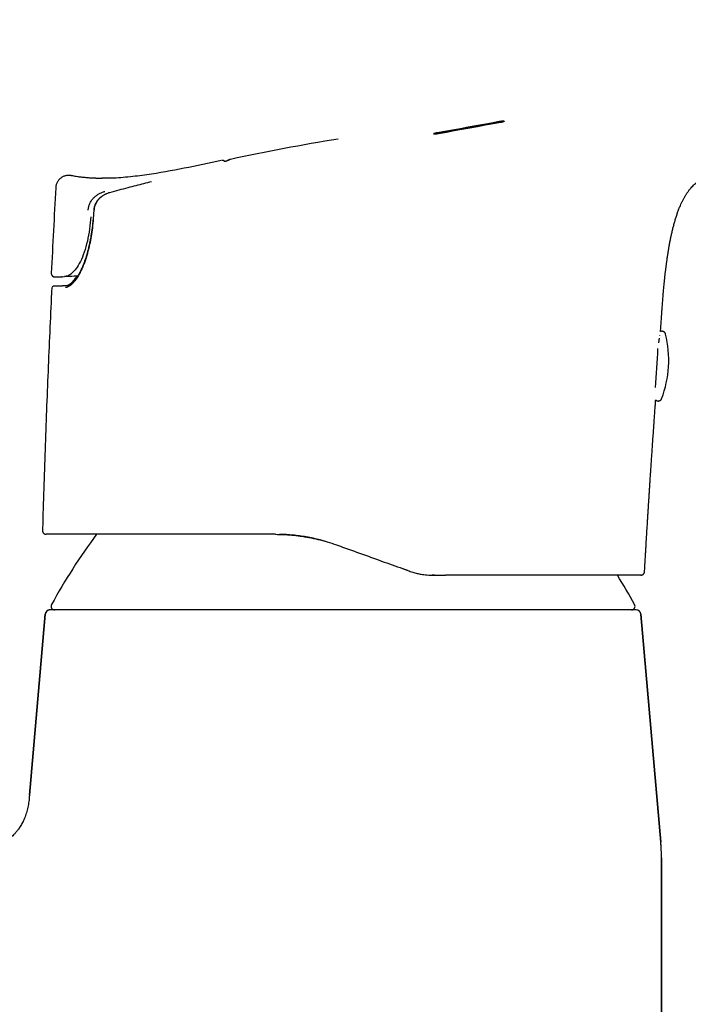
# Model space of a CAD drawing. Header units: millimetres. Extents: x 8 to 776, y 12 to 810.
# Tile 23 of 25: x 559 to 615, y 554 to 636. Entities that reach past the tile are written whole.
import ezdxf

# ---------------------------------------------------------------- set-up
doc = ezdxf.new("R2010")
doc.units = ezdxf.units.MM

msp = doc.modelspace()

# ---------------------------------------------------------------- linework, layer by layer
at = {"color": 7, "linetype": 'Continuous', "lineweight": 30}
for p, q in [((594.024, 626.137), (599.209, 627.077)), ((576.128, 623.87), (576.107, 623.869)), ((563.601, 622.592), (563.587, 622.598)), ((565.459, 619.761), (565.398, 619.01)), ((561.961, 613.237), (561.967, 613.237)), ((613.044, 609.402), (613.044, 609.402)), ((612.573, 609.28), (612.578, 609.308)), ((561.448, 592.727), (561.49, 592.723)), ((591.508, 589.744), (591.049, 589.909)), ((591.6, 589.711), (591.508, 589.744)), ((593.809, 589.322), (593.619, 589.323)), ((593.809, 589.322), (593.816, 589.324)), ((611.005, 589.324), (610.993, 589.323)), ((610.994, 589.323), (611, 589.323)), ((610.996, 589.323), (610.997, 589.323)), ((611.281, 589.607), (611.289, 589.606)), ((610.588, 586.425), (561.821, 586.425)), ((561.422, 586.06), (560.104, 570.989)), ((560.104, 570.989), (561.422, 586.06)), ((612.647, 567.077), (610.986, 586.06)), ((610.986, 586.06), (612.647, 567.077)), ((612.704, 514.625), (612.704, 565.77)), ((612.704, 565.77), (612.704, 514.625))]:
    msp.add_line(p, q, dxfattribs=at)
at = {"color": 7, "linetype": 'Continuous', "lineweight": 30, "flags": 128}
for points in [[(599.208, 627.097), (598.56, 626.98), (597.912, 626.863), (597.264, 626.745), (596.616, 626.628), (595.967, 626.51), (595.319, 626.392), (594.671, 626.275), (594.023, 626.157)], [(594.15, 626.112), (594.798, 626.231), (595.446, 626.349), (596.094, 626.467), (596.742, 626.585), (597.39, 626.703), (598.038, 626.82), (598.687, 626.938), (599.335, 627.056)], [(564.116, 614.226), (564.021, 614.223), (563.823, 614.216), (563.625, 614.209), (563.427, 614.203), (563.23, 614.196), (563.032, 614.19)]]:
    msp.add_lwpolyline(points, dxfattribs=at)
at = {"color": 7, "linetype": 'Continuous', "lineweight": 30}
for centre, radius, start, end in [((618.454, 428.332), 200, 99.39517, 102.01192), ((562.216, 614.464), 0.3, 177.12484, 271.89958), ((554.38, 872.286), 258.242, 271.74121, 271.92005), ((562.109, 613.23), 0.15, 94.42462, 177.24391), ((604.308, 607.237), 9, 339.06331, 13.9191), ((429.567, 617.97), 183.101, 355.92123, 356.94226), ((605.84, 562.93), 50, 143.42554, 151.39505), ((566.568, 562.93), 50, 28.60495, 31.86151), ((561.821, 586.025), 0.4, 90, 175), ((562.207, 586.725), 0.3, 151.39505, 270), ((610.202, 586.725), 0.3, 270, 28.60495), ((610.588, 586.025), 0.4, 5, 90), ((597.704, 565.77), 15, 0, 5)]:
    msp.add_arc(centre, radius, start, end, dxfattribs=at)
for points, knots in [([(612.915, 613.463), (612.915, 613.463), (612.917, 613.48), (612.92, 613.516), (612.926, 613.576), (612.933, 613.643), (612.941, 613.727), (612.951, 613.827), (612.964, 613.944), (612.982, 614.111), (613.006, 614.328), (613.038, 614.599), (613.073, 614.884), (613.103, 615.115), (613.126, 615.288), (613.14, 615.397), (613.155, 615.502), (613.168, 615.596), (613.178, 615.668), (613.186, 615.72), (613.191, 615.757), (613.196, 615.786), (613.2, 615.814), (613.204, 615.846), (613.213, 615.901), (613.224, 615.978), (613.239, 616.073), (613.254, 616.17), (613.269, 616.269), (613.285, 616.368), (613.302, 616.469), (613.319, 616.57), (613.349, 616.747), (613.395, 617.003), (613.457, 617.33), (613.525, 617.654), (613.597, 617.972), (613.675, 618.292), (613.759, 618.61), (613.849, 618.921), (613.944, 619.226), (614.045, 619.526), (614.155, 619.822), (614.264, 620.089), (614.37, 620.326), (614.471, 620.535), (614.58, 620.739), (614.696, 620.938), (614.82, 621.131), (614.95, 621.315), (615.087, 621.49), (615.229, 621.653), (615.374, 621.804), (615.524, 621.945), (615.675, 622.074), (615.829, 622.194), (615.983, 622.303), (616.138, 622.404), (616.293, 622.496), (616.447, 622.581), (616.602, 622.659), (616.76, 622.734), (616.922, 622.804), (617.088, 622.871), (617.228, 622.924), (617.341, 622.965), (617.427, 622.995), (617.513, 623.024), (617.601, 623.052), (617.688, 623.08), (617.774, 623.106), (617.851, 623.129), (617.917, 623.148), (617.97, 623.163), (618.013, 623.176), (618.046, 623.185), (618.072, 623.192), (618.095, 623.199), (618.123, 623.206), (618.157, 623.215), (618.202, 623.227), (618.256, 623.242), (618.317, 623.258), (618.381, 623.274), (618.447, 623.291), (618.507, 623.306), (618.56, 623.319), (618.604, 623.33), (618.646, 623.34), (618.683, 623.348), (618.714, 623.356), (618.75, 623.364), (618.792, 623.374), (618.845, 623.387), (618.891, 623.397), (618.93, 623.406), (618.961, 623.414), (618.994, 623.421), (619.026, 623.428), (619.055, 623.435), (619.079, 623.44), (619.1, 623.445), (619.126, 623.451), (619.162, 623.459), (619.216, 623.471), (619.284, 623.486), (619.368, 623.504), (619.466, 623.525), (619.577, 623.549), (619.703, 623.576), (619.831, 623.603), (619.956, 623.63), (620.073, 623.655), (620.185, 623.678), (620.291, 623.7), (620.389, 623.721), (620.485, 623.741), (620.577, 623.76), (620.664, 623.778), (620.743, 623.794), (620.813, 623.809), (620.875, 623.822), (620.929, 623.833), (620.974, 623.843), (621.015, 623.851), (621.064, 623.861), (621.125, 623.874), (621.2, 623.89), (621.284, 623.907), (621.377, 623.926), (621.476, 623.947), (621.581, 623.969), (621.692, 623.992), (621.798, 624.015), (621.9, 624.036), (621.997, 624.057), (622.095, 624.077), (622.189, 624.097), (622.275, 624.116), (622.353, 624.132), (622.432, 624.149), (622.509, 624.165), (622.586, 624.181), (622.656, 624.196), (622.725, 624.211), (622.797, 624.226), (622.872, 624.242), (622.952, 624.259), (623.04, 624.278), (623.14, 624.3), (623.251, 624.323), (623.374, 624.35), (623.51, 624.379), (623.658, 624.411), (623.819, 624.446), (623.99, 624.482), (624.163, 624.52), (624.333, 624.556), (624.496, 624.591), (624.65, 624.625), (624.793, 624.655), (624.925, 624.684), (625.044, 624.71), (625.157, 624.734), (625.268, 624.758), (625.38, 624.782), (625.495, 624.806), (625.611, 624.832), (625.73, 624.857), (625.839, 624.88), (625.935, 624.901), (626.017, 624.919), (626.093, 624.935), (626.161, 624.95), (626.222, 624.963), (626.282, 624.975), (626.345, 624.989), (626.418, 625.005), (626.5, 625.022), (626.607, 625.045), (626.734, 625.072), (626.878, 625.103), (627.018, 625.133), (627.151, 625.161), (627.275, 625.187), (627.39, 625.212), (627.502, 625.236), (627.614, 625.26), (627.727, 625.284), (627.839, 625.307), (627.952, 625.331), (628.082, 625.359), (628.234, 625.391), (628.409, 625.428), (628.596, 625.468), (628.796, 625.51), (629.003, 625.554), (629.213, 625.598), (629.479, 625.654), (629.799, 625.722), (630.172, 625.801), (630.51, 625.872), (630.81, 625.935), (631.071, 625.991), (631.322, 626.044), (631.563, 626.095), (631.798, 626.144), (632.029, 626.193), (632.226, 626.235), (632.392, 626.27), (632.532, 626.3), (632.677, 626.331), (632.829, 626.363), (632.982, 626.396), (633.133, 626.428), (633.279, 626.459), (633.418, 626.488), (633.549, 626.516), (633.672, 626.543), (633.792, 626.568), (633.926, 626.597), (634.079, 626.629), (634.25, 626.666), (634.429, 626.704), (634.609, 626.742), (634.788, 626.78), (634.962, 626.817), (635.131, 626.854), (635.296, 626.889), (635.46, 626.924), (635.63, 626.96), (635.807, 626.998), (636.013, 627.042), (636.251, 627.093), (636.522, 627.151), (636.796, 627.21), (637.07, 627.268), (637.335, 627.325), (637.594, 627.38), (637.845, 627.434), (638.087, 627.485), (638.336, 627.538), (638.589, 627.592), (638.846, 627.647), (639.093, 627.7), (639.335, 627.752), (639.606, 627.809), (639.909, 627.874), (640.246, 627.946), (640.623, 628.026), (641.038, 628.114), (641.491, 628.21), (641.948, 628.307), (642.405, 628.404), (642.862, 628.501), (643.319, 628.598), (643.763, 628.692), (644.196, 628.784), (644.622, 628.875), (645.057, 628.967), (645.501, 629.061), (645.955, 629.158), (646.349, 629.242), (646.681, 629.312), (646.947, 629.369), (647.217, 629.426), (647.487, 629.483), (647.751, 629.54), (648, 629.593), (648.234, 629.643), (648.453, 629.689), (648.66, 629.733), (648.858, 629.775), (649.045, 629.815), (649.222, 629.853), (649.388, 629.888), (649.544, 629.922), (649.689, 629.953), (649.824, 629.981), (649.947, 630.008), (650.065, 630.033), (650.183, 630.058), (650.331, 630.089), (650.513, 630.128), (650.732, 630.175), (650.965, 630.225), (651.213, 630.277), (651.476, 630.334), (651.748, 630.391), (652.028, 630.451), (652.316, 630.513), (652.617, 630.577), (652.931, 630.644), (653.258, 630.713), (653.598, 630.786), (653.952, 630.861), (654.318, 630.939), (654.697, 631.02), (655.06, 631.097), (655.404, 631.17), (655.725, 631.238), (656.047, 631.307), (656.366, 631.375), (656.815, 631.47), (657.389, 631.592), (658.085, 631.74), (658.767, 631.885), (659.435, 632.027), (660.086, 632.165), (660.72, 632.3), (661.336, 632.431), (661.939, 632.56), (662.475, 632.674), (662.948, 632.775), (663.36, 632.862), (663.764, 632.948), (664.16, 633.033), (664.546, 633.115), (664.921, 633.195), (665.281, 633.271), (665.634, 633.346), (665.978, 633.42), (666.313, 633.491), (666.633, 633.559), (666.939, 633.624), (667.229, 633.686), (667.456, 633.734), (667.623, 633.77), (667.735, 633.794), (667.85, 633.818), (667.973, 633.844), (668.108, 633.873), (668.255, 633.904), (668.414, 633.938), (668.587, 633.975), (668.773, 634.014), (668.974, 634.057), (669.19, 634.103), (669.42, 634.152), (669.662, 634.204), (669.919, 634.258), (670.188, 634.315), (670.471, 634.376), (670.767, 634.439), (671.077, 634.504), (671.399, 634.573), (671.736, 634.645), (672.083, 634.719), (672.441, 634.795), (672.81, 634.874), (673.192, 634.955), (673.59, 635.04), (674.004, 635.128), (674.433, 635.219), (674.876, 635.314), (675.333, 635.411), (675.763, 635.502), (676.041, 635.561), (676.163, 635.587)], [0, 0, 0, 0, 0.000003, 0.000713, 0.001543, 0.002491, 0.003539, 0.005048, 0.006706, 0.008433, 0.012022, 0.015797, 0.019773, 0.023954, 0.025473, 0.027017, 0.028541, 0.029861, 0.030961, 0.031561, 0.032067, 0.032479, 0.032811, 0.03324, 0.033822, 0.03511, 0.036461, 0.037826, 0.039205, 0.040598, 0.042006, 0.043428, 0.044865, 0.049477, 0.054232, 0.058669, 0.063203, 0.067788, 0.072332, 0.076837, 0.081233, 0.085612, 0.089983, 0.094352, 0.097573, 0.100789, 0.103996, 0.107192, 0.110371, 0.113518, 0.116587, 0.119575, 0.122484, 0.125316, 0.128075, 0.130763, 0.133385, 0.135941, 0.138434, 0.140866, 0.14326, 0.145673, 0.148116, 0.150594, 0.153113, 0.15439, 0.155678, 0.156979, 0.158293, 0.159621, 0.160962, 0.162212, 0.163164, 0.163983, 0.164672, 0.165232, 0.165591, 0.165992, 0.166534, 0.167216, 0.168039, 0.169253, 0.170558, 0.171934, 0.173381, 0.174898, 0.17593, 0.176976, 0.177923, 0.17875, 0.179456, 0.180042, 0.181081, 0.182185, 0.183379, 0.183994, 0.184644, 0.185329, 0.18603, 0.186627, 0.187126, 0.187483, 0.187828, 0.18845, 0.189209, 0.19023, 0.191437, 0.192833, 0.194421, 0.196202, 0.198177, 0.199864, 0.201546, 0.20313, 0.204619, 0.206012, 0.207311, 0.208672, 0.209914, 0.211037, 0.212045, 0.212951, 0.213745, 0.214436, 0.215068, 0.21578, 0.216853, 0.218083, 0.21943, 0.220979, 0.222634, 0.224367, 0.22617, 0.228062, 0.229537, 0.231126, 0.232776, 0.234298, 0.235675, 0.23691, 0.238004, 0.239347, 0.240527, 0.241557, 0.242587, 0.243673, 0.244798, 0.245962, 0.247232, 0.248675, 0.250263, 0.252024, 0.253958, 0.256067, 0.258352, 0.260813, 0.263324, 0.265699, 0.268039, 0.270228, 0.272269, 0.274111, 0.275815, 0.277393, 0.278973, 0.280596, 0.282232, 0.28391, 0.28563, 0.287357, 0.28864, 0.289824, 0.29091, 0.291897, 0.29279, 0.293564, 0.294477, 0.295529, 0.296719, 0.298027, 0.300147, 0.302224, 0.304251, 0.306158, 0.307928, 0.309563, 0.311096, 0.312742, 0.314349, 0.315916, 0.317489, 0.319162, 0.321466, 0.323942, 0.326591, 0.329414, 0.33239, 0.335372, 0.338329, 0.343687, 0.348967, 0.354169, 0.358031, 0.36174, 0.365298, 0.368713, 0.372051, 0.375329, 0.37857, 0.380469, 0.382456, 0.384529, 0.38669, 0.388932, 0.391096, 0.393114, 0.395166, 0.397041, 0.398741, 0.400409, 0.402148, 0.40447, 0.406909, 0.409464, 0.412066, 0.414601, 0.417068, 0.419466, 0.421792, 0.424079, 0.426469, 0.428979, 0.431609, 0.435235, 0.439068, 0.443108, 0.44689, 0.45068, 0.45435, 0.457899, 0.461327, 0.464634, 0.468444, 0.472079, 0.475541, 0.478917, 0.482369, 0.487009, 0.491785, 0.496697, 0.502974, 0.509426, 0.515896, 0.522363, 0.528828, 0.535291, 0.541752, 0.547676, 0.553694, 0.559848, 0.56614, 0.572568, 0.579134, 0.58287, 0.586649, 0.590471, 0.594332, 0.598097, 0.601694, 0.604934, 0.608027, 0.610971, 0.613767, 0.616416, 0.618917, 0.62127, 0.623476, 0.625533, 0.627443, 0.629176, 0.630785, 0.632441, 0.634182, 0.63707, 0.640166, 0.643469, 0.646979, 0.650697, 0.654622, 0.658512, 0.662587, 0.666846, 0.671289, 0.675917, 0.680729, 0.685725, 0.690905, 0.696269, 0.701818, 0.706307, 0.710885, 0.71544, 0.719957, 0.724437, 0.734477, 0.744322, 0.753971, 0.763426, 0.772686, 0.781591, 0.790308, 0.798837, 0.807178, 0.813093, 0.818909, 0.824627, 0.830247, 0.835729, 0.841022, 0.846126, 0.851041, 0.855987, 0.860725, 0.865255, 0.869578, 0.873693, 0.8776, 0.879207, 0.880777, 0.882342, 0.884074, 0.885996, 0.888068, 0.890323, 0.892762, 0.895383, 0.898246, 0.9013, 0.904544, 0.907978, 0.911603, 0.915419, 0.919424, 0.923611, 0.927987, 0.932552, 0.937306, 0.94225, 0.94729, 0.952513, 0.957917, 0.963505, 0.969394, 0.975472, 0.98174, 0.988198, 0.994844, 1, 1, 1, 1]), ([(599.335, 627.056), (599.344, 627.058), (599.363, 627.061), (599.393, 627.067), (599.426, 627.074), (599.458, 627.081), (599.485, 627.087), (599.506, 627.092), (599.523, 627.096), (599.537, 627.1), (599.548, 627.103), (599.569, 627.109), (599.595, 627.118), (599.614, 627.126), (599.62, 627.132), (599.62, 627.136), (599.614, 627.14), (599.598, 627.142), (599.57, 627.142), (599.538, 627.141), (599.506, 627.139), (599.466, 627.135), (599.415, 627.129), (599.352, 627.121), (599.281, 627.11), (599.233, 627.102), (599.208, 627.097)], [0, 0, 0, 0, 0.024889, 0.054017, 0.087385, 0.12499, 0.153141, 0.178369, 0.200675, 0.220058, 0.236517, 0.250052, 0.319379, 0.384111, 0.424757, 0.463372, 0.499965, 0.562524, 0.624975, 0.666615, 0.708249, 0.749894, 0.806264, 0.86672, 0.931291, 1, 1, 1, 1]), ([(599.209, 627.077), (599.234, 627.081), (599.282, 627.09), (599.345, 627.099), (599.396, 627.106), (599.435, 627.111), (599.478, 627.116), (599.524, 627.12), (599.56, 627.122), (599.582, 627.122), (599.594, 627.122), (599.599, 627.121), (599.601, 627.121)], [0, 0, 0, 0, 0.152713, 0.296256, 0.38696, 0.473619, 0.556256, 0.694928, 0.833634, 0.903125, 0.972673, 1, 1, 1, 1]), ([(594.023, 626.157), (594.016, 626.156), (594.001, 626.153), (593.978, 626.148), (593.952, 626.143), (593.925, 626.138), (593.898, 626.132), (593.873, 626.126), (593.851, 626.121), (593.834, 626.116), (593.82, 626.112), (593.809, 626.109), (593.788, 626.103), (593.763, 626.095), (593.745, 626.086), (593.739, 626.081), (593.738, 626.078), (593.739, 626.075), (593.745, 626.072), (593.76, 626.069), (593.792, 626.068), (593.835, 626.07), (593.886, 626.074), (593.944, 626.081), (594.01, 626.089), (594.068, 626.098), (594.115, 626.106), (594.138, 626.11), (594.15, 626.112)], [0, 0, 0, 0, 0.019917, 0.042376, 0.067378, 0.094921, 0.125007, 0.154026, 0.179775, 0.202255, 0.221463, 0.237401, 0.250067, 0.31974, 0.384588, 0.415244, 0.444696, 0.472949, 0.500006, 0.563099, 0.625663, 0.687756, 0.747831, 0.807857, 0.870782, 0.936644, 0.967881, 1, 1, 1, 1]), ([(593.757, 626.07), (593.759, 626.072), (593.768, 626.076), (593.79, 626.083), (593.812, 626.09), (593.826, 626.094), (593.843, 626.098), (593.866, 626.104), (593.896, 626.111), (593.93, 626.118), (593.964, 626.125), (593.995, 626.131), (594.015, 626.135), (594.024, 626.137)], [0, 0, 0, 0, 0.0711327, 0.2704029, 0.3321117, 0.3791464, 0.4440445, 0.5268005, 0.6274068, 0.7416206, 0.8387225, 0.9248495, 1, 1, 1, 1]), ([(576.07, 623.864), (575.042, 623.641), (572.985, 623.194), (570.396, 622.717), (568.305, 622.47), (567.058, 622.365), (566.335, 622.383), (566.138, 622.387)], [0, 0, 0, 0, 0.313688, 0.627576, 0.784452, 0.941332, 1, 1, 1, 1]), ([(576.373, 623.748), (576.369, 623.753), (576.358, 623.768), (576.339, 623.788), (576.312, 623.811), (576.28, 623.832), (576.246, 623.849), (576.211, 623.86), (576.178, 623.867), (576.15, 623.87), (576.134, 623.87), (576.127, 623.87)], [0, 0, 0, 0, 0.039593, 0.116713, 0.198488, 0.315076, 0.440785, 0.57612, 0.721567, 0.877581, 1, 1, 1, 1]), ([(576.535, 623.827), (576.526, 623.824), (576.509, 623.816), (576.474, 623.803), (576.434, 623.789), (576.396, 623.776), (576.37, 623.767), (576.36, 623.764)], [0, 0, 0, 0, 0.239028, 0.466113, 0.681408, 0.885035, 1, 1, 1, 1]), ([(576.823, 623.951), (576.822, 623.951), (576.818, 623.95), (576.811, 623.947), (576.801, 623.944), (576.791, 623.94), (576.782, 623.937), (576.774, 623.933), (576.766, 623.93), (576.76, 623.927), (576.754, 623.925), (576.75, 623.923), (576.745, 623.921), (576.74, 623.919), (576.734, 623.916), (576.727, 623.913), (576.718, 623.909), (576.709, 623.905), (576.698, 623.9), (576.686, 623.895), (576.672, 623.889), (576.656, 623.882), (576.638, 623.874), (576.616, 623.864), (576.592, 623.853), (576.565, 623.841), (576.545, 623.832), (576.535, 623.827)], [0, 0, 0, 0, 0.01058, 0.05961, 0.105426, 0.148026, 0.187409, 0.223574, 0.256519, 0.283889, 0.308551, 0.330511, 0.352521, 0.376848, 0.403495, 0.435212, 0.469695, 0.506948, 0.546975, 0.58978, 0.635369, 0.683747, 0.740192, 0.800028, 0.863267, 0.92992, 1, 1, 1, 1]), ([(576.776, 623.926), (576.776, 623.926), (576.776, 623.926), (576.775, 623.926), (576.772, 623.924), (576.769, 623.923), (576.765, 623.92), (576.761, 623.918), (576.756, 623.916), (576.752, 623.913), (576.746, 623.91), (576.74, 623.907), (576.732, 623.903), (576.723, 623.898), (576.713, 623.893), (576.701, 623.887), (576.687, 623.879), (576.671, 623.871), (576.652, 623.862), (576.631, 623.851), (576.607, 623.839), (576.59, 623.83), (576.581, 623.826)], [0, 0, 0, 0, 0.035128, 0.08234, 0.128061, 0.172289, 0.215024, 0.25641, 0.285657, 0.318314, 0.354388, 0.39388, 0.436796, 0.483141, 0.53292, 0.58614, 0.645594, 0.708841, 0.775893, 0.846761, 0.921459, 1, 1, 1, 1]), ([(563.361, 622.619), (563.326, 622.618), (563.254, 622.615), (563.142, 622.596), (563.028, 622.565), (562.916, 622.52), (562.808, 622.462), (562.706, 622.392), (562.613, 622.311), (562.531, 622.22), (562.46, 622.122), (562.402, 622.019), (562.356, 621.912), (562.322, 621.805), (562.3, 621.699), (562.294, 621.628), (562.292, 621.593)], [0, 0, 0, 0, 0.063568, 0.134843, 0.207721, 0.28189, 0.356964, 0.432501, 0.508024, 0.583053, 0.657127, 0.729818, 0.800744, 0.869579, 0.936064, 1, 1, 1, 1]), ([(563.465, 622.615), (563.452, 622.616), (563.413, 622.62), (563.373, 622.621), (563.344, 622.619), (563.343, 622.619)], [0, 0, 0, 0, 0.30001, 0.974429, 1, 1, 1, 1]), ([(563.391, 622.618), (563.385, 622.619), (563.369, 622.62), (563.353, 622.618), (563.343, 622.618)], [0, 0, 0, 0, 0.384053, 1, 1, 1, 1]), ([(563.484, 622.613), (563.483, 622.614), (563.477, 622.615), (563.47, 622.615), (563.464, 622.615)], [0, 0, 0, 0, 0.151187, 1, 1, 1, 1]), ([(563.585, 622.599), (563.56, 622.603), (563.52, 622.611), (563.479, 622.614), (563.465, 622.615)], [0, 0, 0, 0, 0.64105, 1, 1, 1, 1]), ([(566.142, 622.371), (566.132, 622.371), (566.113, 622.371), (566.08, 622.37), (566.045, 622.37), (566.009, 622.37), (565.973, 622.37), (565.938, 622.37), (565.903, 622.37), (565.869, 622.37), (565.838, 622.37), (565.812, 622.37), (565.788, 622.37), (565.767, 622.371), (565.738, 622.371), (565.694, 622.372), (565.635, 622.374), (565.564, 622.376), (565.48, 622.379), (565.384, 622.384), (565.275, 622.389), (565.154, 622.396), (565.025, 622.405), (564.89, 622.416), (564.75, 622.429), (564.6, 622.444), (564.44, 622.462), (564.271, 622.483), (564.094, 622.508), (563.909, 622.538), (563.743, 622.566), (563.64, 622.587), (563.601, 622.595)], [0, 0, 0, 0, 0.045315, 0.087174, 0.125633, 0.160761, 0.192652, 0.216849, 0.238983, 0.259185, 0.27317, 0.286253, 0.294529, 0.302495, 0.310928, 0.325925, 0.344282, 0.366335, 0.392279, 0.422231, 0.456271, 0.494452, 0.536812, 0.57834, 0.623263, 0.671596, 0.723351, 0.778541, 0.836101, 0.896986, 0.961179, 1, 1, 1, 1]), ([(570.258, 622.093), (570.041, 622.037), (569.606, 621.926), (568.953, 621.757), (568.261, 621.576), (567.53, 621.383), (567.017, 621.245), (566.76, 621.177)], [0, 0, 0, 0, 0.186647, 0.373321, 0.560006, 0.78002, 1, 1, 1, 1]), ([(562.292, 621.593), (562.228, 620.407), (562.1, 618.036), (561.978, 615.665), (561.917, 614.479)], [0, 0, 0, 0, 0.499939, 1, 1, 1, 1]), ([(564.989, 619.733), (565.002, 619.825), (565.027, 620.011), (565.126, 620.275), (565.262, 620.522), (565.438, 620.743), (565.646, 620.931), (565.876, 621.085), (566.122, 621.206), (566.296, 621.258), (566.382, 621.284)], [0, 0, 0, 0, 0.125519, 0.251921, 0.378719, 0.505253, 0.630846, 0.755386, 0.878676, 1, 1, 1, 1]), ([(566.744, 621.17), (566.711, 621.16), (566.638, 621.138), (566.531, 621.097), (566.424, 621.05), (566.327, 621), (566.24, 620.948), (566.157, 620.894), (566.079, 620.837), (566.009, 620.78), (565.947, 620.725), (565.891, 620.67), (565.844, 620.62), (565.804, 620.574), (565.771, 620.533), (565.739, 620.491), (565.709, 620.448), (565.683, 620.408), (565.661, 620.373), (565.646, 620.348), (565.637, 620.332), (565.63, 620.319), (565.621, 620.303), (565.609, 620.279), (565.593, 620.247), (565.574, 620.206), (565.553, 620.156), (565.531, 620.096), (565.508, 620.025), (565.487, 619.944), (565.469, 619.851), (565.462, 619.784), (565.459, 619.749)], [0, 0, 0, 0, 0.050748, 0.111721, 0.169017, 0.22259, 0.272405, 0.318439, 0.368661, 0.413396, 0.452821, 0.490484, 0.527718, 0.554058, 0.58019, 0.606119, 0.631852, 0.656609, 0.676934, 0.692392, 0.699152, 0.704635, 0.713305, 0.726439, 0.744063, 0.766219, 0.792965, 0.824386, 0.8606, 0.901774, 0.948136, 1, 1, 1, 1]), ([(566.76, 621.176), (566.602, 621.12), (566.285, 621.006), (565.952, 620.738), (565.738, 620.479), (565.611, 620.259), (565.517, 620.017), (565.493, 619.845), (565.48, 619.758)], [0, 0, 0, 0, 0.247649, 0.495472, 0.619351, 0.743684, 0.869838, 1, 1, 1, 1]), ([(565.212, 619.177), (565.181, 618.833), (565.118, 618.142), (564.934, 617.133), (564.671, 616.2), (564.345, 615.407), (563.987, 614.822), (563.635, 614.444), (563.307, 614.232), (563.123, 614.204), (563.032, 614.19)], [0, 0, 0, 0, 0.123844, 0.248769, 0.374887, 0.502226, 0.628531, 0.753769, 0.878318, 1, 1, 1, 1]), ([(565.418, 619.007), (565.395, 618.753), (565.349, 618.256), (565.244, 617.536), (565.131, 616.946), (565.021, 616.475), (564.923, 616.108), (564.816, 615.758), (564.702, 615.424), (564.568, 615.07), (564.409, 614.708), (564.225, 614.354), (564.033, 614.043), (563.836, 613.778), (563.64, 613.561), (563.45, 613.403), (563.27, 613.301), (563.161, 613.286), (563.106, 613.278)], [0, 0, 0, 0, 0.09137, 0.178404, 0.261807, 0.310455, 0.358282, 0.405492, 0.452301, 0.498928, 0.561284, 0.623225, 0.685521, 0.748926, 0.813135, 0.875847, 0.937861, 1, 1, 1, 1]), ([(565.398, 619.01), (565.391, 618.928), (565.377, 618.767), (565.353, 618.534), (565.328, 618.316), (565.302, 618.112), (565.275, 617.925), (565.25, 617.754), (565.225, 617.599), (565.2, 617.458), (565.177, 617.331), (565.156, 617.216), (565.134, 617.108), (565.113, 617.002), (565.091, 616.897), (565.067, 616.791), (565.043, 616.686), (565.01, 616.545), (564.966, 616.369), (564.91, 616.161), (564.851, 615.955), (564.789, 615.754), (564.724, 615.558), (564.656, 615.366), (564.584, 615.179), (564.514, 615.008), (564.446, 614.854), (564.381, 614.714), (564.315, 614.58), (564.248, 614.453), (564.188, 614.346), (564.137, 614.259), (564.093, 614.187), (564.051, 614.121), (564.009, 614.059), (563.966, 613.997), (563.921, 613.935), (563.879, 613.882), (563.842, 613.837), (563.812, 613.8), (563.78, 613.764), (563.747, 613.729), (563.716, 613.697), (563.688, 613.669), (563.666, 613.648), (563.65, 613.633), (563.637, 613.622), (563.626, 613.612), (563.615, 613.602), (563.601, 613.591), (563.584, 613.577), (563.564, 613.561), (563.539, 613.542), (563.511, 613.522), (563.482, 613.504), (563.456, 613.489), (563.434, 613.477), (563.414, 613.467), (563.396, 613.459), (563.376, 613.45), (563.354, 613.442), (563.329, 613.434), (563.302, 613.427), (563.273, 613.422), (563.253, 613.421), (563.243, 613.42)], [0, 0, 0, 0, 0.030173, 0.058618, 0.085317, 0.110255, 0.133419, 0.154438, 0.173735, 0.191307, 0.207154, 0.221545, 0.234844, 0.248218, 0.261683, 0.27524, 0.288887, 0.302624, 0.330206, 0.358101, 0.386027, 0.413938, 0.44184, 0.469745, 0.497866, 0.526425, 0.549597, 0.573051, 0.596781, 0.620244, 0.642696, 0.658109, 0.673003, 0.687375, 0.701226, 0.715214, 0.730631, 0.747512, 0.757603, 0.768135, 0.779104, 0.790511, 0.801724, 0.811581, 0.820064, 0.825102, 0.829493, 0.833238, 0.837013, 0.842077, 0.848458, 0.856154, 0.865013, 0.877468, 0.888865, 0.899207, 0.908498, 0.916738, 0.924146, 0.93242, 0.942942, 0.954954, 0.968462, 0.983473, 1, 1, 1, 1]), ([(561.919, 614.446), (561.919, 614.442), (561.919, 614.425), (561.925, 614.396), (561.936, 614.36), (561.951, 614.325), (561.969, 614.295), (561.989, 614.27), (562.009, 614.248), (562.03, 614.229), (562.052, 614.214), (562.071, 614.202), (562.089, 614.193), (562.105, 614.185), (562.122, 614.179), (562.138, 614.174), (562.155, 614.17), (562.174, 614.167), (562.191, 614.165), (562.2, 614.164), (562.204, 614.164)], [0, 0, 0, 0, 0.013884, 0.071824, 0.125494, 0.173934, 0.229183, 0.273163, 0.31042, 0.356767, 0.391606, 0.421103, 0.454798, 0.495449, 0.544655, 0.603317, 0.671966, 0.779578, 0.906015, 1, 1, 1, 1]), ([(562.218, 614.164), (562.22, 614.164), (562.224, 614.164), (562.233, 614.165), (562.243, 614.165), (562.253, 614.165), (562.264, 614.165), (562.274, 614.166), (562.284, 614.166), (562.294, 614.166), (562.303, 614.167), (562.312, 614.167), (562.319, 614.167), (562.326, 614.167), (562.332, 614.168), (562.339, 614.168), (562.35, 614.168), (562.365, 614.169), (562.386, 614.169), (562.409, 614.17), (562.434, 614.171), (562.46, 614.172), (562.487, 614.172), (562.515, 614.173), (562.544, 614.174), (562.572, 614.175), (562.601, 614.176), (562.627, 614.177), (562.649, 614.178), (562.67, 614.178), (562.694, 614.179), (562.721, 614.18), (562.753, 614.181), (562.787, 614.182), (562.823, 614.183), (562.847, 614.184), (562.858, 614.184)], [0, 0, 0, 0, 0.037142, 0.080561, 0.120946, 0.158308, 0.190704, 0.220435, 0.247505, 0.271918, 0.293677, 0.312783, 0.328369, 0.341892, 0.355455, 0.369476, 0.383954, 0.417922, 0.45417, 0.492398, 0.530894, 0.568222, 0.605551, 0.642767, 0.678816, 0.713443, 0.746647, 0.778787, 0.797727, 0.819586, 0.844365, 0.87207, 0.902703, 0.93627, 0.970612, 1, 1, 1, 1]), ([(564.022, 614.224), (564.021, 614.223), (563.999, 614.185), (563.956, 614.117), (563.892, 614.02), (563.828, 613.93), (563.772, 613.857), (563.724, 613.799), (563.686, 613.754), (563.647, 613.711), (563.609, 613.673), (563.579, 613.643), (563.556, 613.622), (563.539, 613.607), (563.524, 613.593), (563.509, 613.581), (563.494, 613.568), (563.477, 613.554), (563.454, 613.537), (563.427, 613.518), (563.399, 613.5), (563.374, 613.485), (563.353, 613.473), (563.334, 613.463), (563.317, 613.455), (563.299, 613.447), (563.278, 613.439), (563.254, 613.431), (563.229, 613.425), (563.201, 613.419), (563.182, 613.418), (563.173, 613.417)], [0, 0, 0, 0, 0.002034, 0.068919, 0.133526, 0.198823, 0.267516, 0.307389, 0.348213, 0.38999, 0.431369, 0.469115, 0.488652, 0.507009, 0.524188, 0.54019, 0.556175, 0.576234, 0.600722, 0.637168, 0.67168, 0.702702, 0.730241, 0.754298, 0.775645, 0.799714, 0.830556, 0.865981, 0.90601, 0.950669, 1, 1, 1, 1]), ([(612.752, 611.465), (612.756, 611.52), (612.777, 611.818), (612.819, 612.36), (612.868, 612.972), (612.904, 613.339), (612.916, 613.463)], [0, 0, 0, 0, 0.081986, 0.448029, 0.813058, 1, 1, 1, 1]), ([(561.959, 613.237), (561.952, 613.102), (561.892, 611.878), (561.787, 609.564), (561.646, 606.296), (561.517, 603.028), (561.399, 599.759), (561.292, 596.49), (561.223, 594.248), (561.192, 593.094), (561.191, 593.031)], [0, 0, 0, 0, 0.020083, 0.181835, 0.343588, 0.505342, 0.667096, 0.828848, 0.990601, 1, 1, 1, 1]), ([(563.243, 613.42), (563.21, 613.419), (563.146, 613.417), (563.056, 613.413), (562.975, 613.41), (562.9, 613.408), (562.832, 613.405), (562.772, 613.403), (562.718, 613.401), (562.67, 613.399), (562.627, 613.398), (562.587, 613.397), (562.552, 613.395), (562.52, 613.394), (562.492, 613.393), (562.466, 613.392), (562.443, 613.392), (562.415, 613.391), (562.382, 613.389), (562.346, 613.388), (562.314, 613.387), (562.284, 613.386), (562.257, 613.385), (562.232, 613.384), (562.215, 613.384), (562.203, 613.383), (562.197, 613.383), (562.189, 613.383), (562.181, 613.383), (562.172, 613.382), (562.162, 613.382), (562.153, 613.381), (562.142, 613.381), (562.132, 613.381), (562.121, 613.38), (562.11, 613.38), (562.1, 613.379), (562.092, 613.378), (562.085, 613.378), (562.082, 613.377), (562.081, 613.377)], [0, 0, 0, 0, 0.044715, 0.087502, 0.128368, 0.167317, 0.204355, 0.239487, 0.270869, 0.300563, 0.328574, 0.354903, 0.379555, 0.402531, 0.423835, 0.443468, 0.461692, 0.479514, 0.513645, 0.546615, 0.579459, 0.611072, 0.642137, 0.673214, 0.704303, 0.714021, 0.724274, 0.735839, 0.748723, 0.762925, 0.778445, 0.795282, 0.813434, 0.835791, 0.859865, 0.885655, 0.91316, 0.942379, 0.973313, 1, 1, 1, 1]), ([(562.09, 613.378), (562.088, 613.378), (562.085, 613.378), (562.082, 613.377), (562.081, 613.377)], [0, 0, 0, 0, 0.895486, 1, 1, 1, 1]), ([(612.626, 609.603), (612.631, 609.678), (612.641, 609.844), (612.658, 610.099), (612.676, 610.363), (612.689, 610.565), (612.699, 610.706), (612.704, 610.789), (612.71, 610.871), (612.716, 610.952), (612.721, 611.033), (612.727, 611.109), (612.731, 611.179), (612.736, 611.238), (612.739, 611.286), (612.742, 611.323), (612.744, 611.354), (612.746, 611.389), (612.749, 611.427), (612.751, 611.454), (612.752, 611.465)], [0, 0, 0, 0, 0.120782, 0.267058, 0.408751, 0.545904, 0.591071, 0.635724, 0.679864, 0.723491, 0.766602, 0.809005, 0.84693, 0.878924, 0.904957, 0.92462, 0.938737, 0.956778, 0.981393, 1, 1, 1, 1]), ([(613.044, 609.4), (613.044, 609.401), (613.043, 609.406), (613.039, 609.418), (613.034, 609.435), (613.026, 609.455), (613.015, 609.476), (613.001, 609.499), (612.985, 609.521), (612.965, 609.543), (612.943, 609.564), (612.918, 609.582), (612.891, 609.598), (612.863, 609.611), (612.832, 609.621), (612.799, 609.629), (612.766, 609.632), (612.732, 609.632), (612.7, 609.628), (612.669, 609.621), (612.644, 609.613), (612.63, 609.606), (612.626, 609.604)], [0, 0, 0, 0, 0.008286, 0.048025, 0.088206, 0.130859, 0.177171, 0.227129, 0.279775, 0.334095, 0.389434, 0.445401, 0.501765, 0.558386, 0.615173, 0.678163, 0.739675, 0.79963, 0.858171, 0.915396, 0.971361, 1, 1, 1, 1]), ([(612.476, 608.677), (612.477, 608.687), (612.484, 608.735), (612.497, 608.818), (612.513, 608.917), (612.527, 609.001), (612.535, 609.047), (612.538, 609.068)], [0, 0, 0, 0, 0.069659, 0.324387, 0.59467, 0.822072, 1, 1, 1, 1]), ([(611.294, 589.606), (611.298, 589.679), (611.307, 589.84), (611.32, 590.086), (611.335, 590.342), (611.352, 590.637), (611.372, 590.968), (611.393, 591.332), (611.414, 591.669), (611.432, 591.98), (611.449, 592.265), (611.466, 592.539), (611.482, 592.801), (611.497, 593.05), (611.511, 593.287), (611.525, 593.512), (611.538, 593.726), (611.551, 593.926), (611.563, 594.115), (611.574, 594.292), (611.584, 594.453), (611.593, 594.601), (611.602, 594.734), (611.61, 594.857), (611.617, 594.975), (611.628, 595.144), (611.642, 595.373), (611.661, 595.665), (611.68, 595.973), (611.701, 596.296), (611.722, 596.632), (611.745, 596.981), (611.768, 597.343), (611.793, 597.72), (611.819, 598.115), (611.847, 598.527), (611.876, 598.956), (611.906, 599.398), (611.936, 599.843), (611.97, 600.329), (612.006, 600.848), (612.044, 601.399), (612.079, 601.917), (612.113, 602.403), (612.145, 602.858), (612.176, 603.301), (612.201, 603.653), (612.216, 603.857), (612.221, 603.917)], [0, 0, 0, 0, 0.015418, 0.033703, 0.051581, 0.069026, 0.095541, 0.120958, 0.145287, 0.1661, 0.186062, 0.205176, 0.223446, 0.240869, 0.257447, 0.273178, 0.288062, 0.302097, 0.315283, 0.327621, 0.339108, 0.349161, 0.358459, 0.367002, 0.375012, 0.383181, 0.40252, 0.422932, 0.444418, 0.46698, 0.490619, 0.514884, 0.540191, 0.566539, 0.593928, 0.622883, 0.652912, 0.684013, 0.71546, 0.746313, 0.785815, 0.824302, 0.861781, 0.894395, 0.92621, 0.957221, 0.987426, 1, 1, 1, 1]), ([(612.221, 603.914), (612.222, 603.912), (612.231, 603.903), (612.249, 603.888), (612.274, 603.871), (612.301, 603.856), (612.33, 603.844), (612.361, 603.834), (612.394, 603.828), (612.427, 603.826), (612.46, 603.827), (612.492, 603.832), (612.523, 603.839), (612.551, 603.85), (612.578, 603.863), (612.603, 603.879), (612.625, 603.896), (612.646, 603.914), (612.66, 603.93), (612.668, 603.94), (612.67, 603.943)], [0, 0, 0, 0, 0.014341, 0.074181, 0.134608, 0.195408, 0.256449, 0.317649, 0.384994, 0.450761, 0.514899, 0.577548, 0.638801, 0.698706, 0.757272, 0.814466, 0.870194, 0.924272, 0.976374, 1, 1, 1, 1]), ([(612.67, 603.943), (612.675, 603.95), (612.685, 603.963), (612.696, 603.981), (612.704, 603.998), (612.71, 604.011), (612.713, 604.019), (612.714, 604.022)], [0, 0, 0, 0, 0.254039, 0.46613, 0.666324, 0.858056, 1, 1, 1, 1]), ([(561.192, 593.026), (561.193, 593.011), (561.193, 592.98), (561.204, 592.936), (561.219, 592.896), (561.238, 592.861), (561.259, 592.832), (561.28, 592.81), (561.297, 592.795), (561.308, 592.785), (561.317, 592.779), (561.324, 592.774), (561.334, 592.767), (561.346, 592.76), (561.36, 592.753), (561.374, 592.746), (561.388, 592.741), (561.402, 592.736), (561.417, 592.732), (561.431, 592.728), (561.442, 592.726), (561.447, 592.726), (561.448, 592.726)], [0, 0, 0, 0, 0.058949, 0.119504, 0.174032, 0.221337, 0.271915, 0.311169, 0.341253, 0.357772, 0.36943, 0.380334, 0.392554, 0.423379, 0.46508, 0.518844, 0.585213, 0.664468, 0.756776, 0.862242, 0.980943, 1, 1, 1, 1]), ([(580.586, 592.723), (580.389, 592.723), (579.997, 592.723), (579.416, 592.723), (578.842, 592.723), (578.276, 592.723), (577.719, 592.723), (577.17, 592.723), (576.629, 592.723), (576.117, 592.723), (575.633, 592.723), (575.178, 592.723), (574.728, 592.723), (574.374, 592.723), (574.113, 592.723), (573.941, 592.723), (573.771, 592.723), (573.602, 592.723), (573.433, 592.723), (573.266, 592.723), (573.099, 592.723), (572.838, 592.723), (572.485, 592.723), (572.044, 592.723), (571.612, 592.723), (571.187, 592.723), (570.774, 592.723), (570.37, 592.723), (569.978, 592.723), (569.592, 592.723), (569.213, 592.723), (568.838, 592.723), (568.47, 592.723), (568.109, 592.723), (567.757, 592.723), (567.413, 592.723), (567.077, 592.723), (566.738, 592.723), (566.397, 592.723), (566.055, 592.723), (565.726, 592.723), (565.408, 592.723), (565.103, 592.723), (564.809, 592.723), (564.527, 592.723), (564.276, 592.723), (564.054, 592.723), (563.857, 592.723), (563.668, 592.723), (563.486, 592.723), (563.312, 592.723), (563.144, 592.723), (562.984, 592.723), (562.82, 592.723), (562.653, 592.723), (562.487, 592.723), (562.333, 592.723), (562.193, 592.723), (562.065, 592.723), (561.95, 592.723), (561.848, 592.723), (561.757, 592.723), (561.678, 592.723), (561.612, 592.723), (561.56, 592.723), (561.522, 592.723), (561.497, 592.723), (561.493, 592.723), (561.49, 592.723)], [0, 0, 0, 0, 0.018363, 0.036561, 0.0546, 0.07249, 0.090239, 0.107854, 0.125345, 0.14272, 0.157923, 0.173048, 0.188105, 0.203097, 0.208971, 0.214837, 0.220695, 0.226545, 0.232388, 0.238224, 0.244054, 0.249878, 0.265811, 0.281671, 0.297464, 0.313199, 0.328883, 0.344246, 0.359576, 0.37488, 0.390167, 0.405755, 0.421342, 0.436934, 0.452541, 0.46817, 0.483831, 0.49953, 0.516957, 0.534353, 0.551727, 0.569089, 0.586452, 0.603824, 0.621217, 0.638642, 0.652362, 0.666112, 0.679899, 0.693726, 0.707599, 0.721523, 0.735502, 0.749542, 0.767023, 0.784474, 0.801905, 0.819325, 0.836743, 0.854168, 0.871608, 0.889074, 0.907409, 0.925791, 0.944231, 0.962739, 0.981325, 1, 1, 1, 1]), ([(580.583, 592.723), (580.804, 592.72), (581.252, 592.714), (581.938, 592.666), (582.646, 592.586), (583.375, 592.467), (584.122, 592.306), (584.884, 592.103), (585.391, 591.931), (585.648, 591.843)], [0, 0, 0, 0, 0.129252, 0.262967, 0.401192, 0.543971, 0.691342, 0.843341, 1, 1, 1, 1]), ([(584.835, 592.106), (584.709, 592.143), (584.389, 592.238), (583.873, 592.362), (583.293, 592.481), (582.726, 592.573), (582.172, 592.642), (581.633, 592.688), (581.216, 592.713), (580.981, 592.716), (580.921, 592.717)], [0, 0, 0, 0, 0.098543, 0.250082, 0.398477, 0.54376, 0.683453, 0.820213, 0.954075, 1, 1, 1, 1]), ([(585.648, 591.843), (585.869, 591.764), (586.313, 591.605), (586.978, 591.366), (587.644, 591.128), (588.311, 590.889), (589.046, 590.626), (589.85, 590.337), (590.724, 590.024), (591.306, 589.816), (591.597, 589.711)], [0, 0, 0, 0, 0.1120769, 0.2240917, 0.3360735, 0.4480433, 0.5600146, 0.7066581, 0.8533217, 1, 1, 1, 1]), ([(591.597, 589.711), (591.665, 589.687), (591.798, 589.639), (591.994, 589.573), (592.184, 589.515), (592.365, 589.466), (592.539, 589.426), (592.725, 589.39), (592.939, 589.359), (593.196, 589.335), (593.49, 589.323), (593.697, 589.323), (593.807, 589.323)], [0, 0, 0, 0, 0.093053, 0.182172, 0.267395, 0.34877, 0.426276, 0.499961, 0.598099, 0.714475, 0.84842, 1, 1, 1, 1]), ([(593.816, 589.323), (594.022, 589.323), (594.33, 589.323), (594.637, 589.323), (594.738, 589.323)], [0, 0, 0, 0, 0.668425, 1, 1, 1, 1]), ([(610.994, 589.323), (610.993, 589.323), (610.993, 589.323), (610.973, 589.323), (610.94, 589.323), (610.893, 589.323), (610.83, 589.323), (610.753, 589.323), (610.666, 589.323), (610.571, 589.323), (610.499, 589.323), (610.454, 589.323), (610.441, 589.323), (610.427, 589.323), (610.413, 589.323), (610.399, 589.323), (610.383, 589.323), (610.337, 589.323), (610.252, 589.323), (610.123, 589.323), (609.983, 589.323), (609.865, 589.323), (609.794, 589.323), (609.767, 589.323), (609.759, 589.323), (609.75, 589.323), (609.742, 589.323), (609.733, 589.323), (609.672, 589.323), (609.553, 589.323), (609.369, 589.323), (609.174, 589.323), (609.007, 589.323), (608.872, 589.323), (608.774, 589.323), (608.674, 589.323), (608.572, 589.323), (608.465, 589.323), (608.352, 589.323), (608.189, 589.323), (607.975, 589.323), (607.706, 589.323), (607.425, 589.323), (607.134, 589.323), (606.833, 589.323), (606.568, 589.323), (606.346, 589.323), (606.169, 589.323), (605.989, 589.323), (605.805, 589.323), (605.617, 589.323), (605.421, 589.323), (605.213, 589.323), (604.937, 589.323), (604.593, 589.323), (604.293, 589.323), (604.104, 589.323), (604.03, 589.323), (603.955, 589.323), (603.886, 589.323), (603.764, 589.323), (603.578, 589.323), (603.318, 589.323), (603.043, 589.323), (602.764, 589.323), (602.482, 589.323), (602.196, 589.323), (601.906, 589.323), (601.612, 589.323), (601.324, 589.323), (601.044, 589.323), (600.84, 589.323), (600.703, 589.323), (600.627, 589.323), (600.544, 589.323), (600.454, 589.323), (600.362, 589.323), (600.253, 589.323), (600.127, 589.323), (599.982, 589.323), (599.835, 589.323), (599.682, 589.323), (599.522, 589.323), (599.357, 589.323), (599.114, 589.323), (598.789, 589.323), (598.379, 589.323), (598.068, 589.323), (597.863, 589.323), (597.768, 589.323), (597.672, 589.323), (597.578, 589.323), (597.493, 589.323), (597.328, 589.323), (597.096, 589.323), (596.787, 589.323), (596.487, 589.323), (596.18, 589.323), (595.872, 589.323), (595.569, 589.323), (595.254, 589.323), (594.979, 589.323), (594.799, 589.323), (594.736, 589.323)], [0, 0, 0, 0, 0.02089, 0.04172, 0.0625, 0.083242, 0.103955, 0.124652, 0.145355, 0.163186, 0.180995, 0.183233, 0.18547, 0.187707, 0.189944, 0.192181, 0.194419, 0.197347, 0.213409, 0.23159, 0.249703, 0.265591, 0.272569, 0.273482, 0.274395, 0.275308, 0.27622, 0.277133, 0.278046, 0.296036, 0.313959, 0.331823, 0.349635, 0.357618, 0.365593, 0.373561, 0.381523, 0.389479, 0.398057, 0.40688, 0.425197, 0.443437, 0.461611, 0.479728, 0.497798, 0.515833, 0.525564, 0.535312, 0.54508, 0.554868, 0.564678, 0.574513, 0.585124, 0.596189, 0.615654, 0.635118, 0.638545, 0.641972, 0.6454, 0.648819, 0.651493, 0.661987, 0.674066, 0.686126, 0.69817, 0.7102, 0.722221, 0.734236, 0.746247, 0.758258, 0.769149, 0.779783, 0.782526, 0.785252, 0.788721, 0.792261, 0.795816, 0.799387, 0.804883, 0.810415, 0.815985, 0.821705, 0.827859, 0.834067, 0.840327, 0.855145, 0.870261, 0.885679, 0.889112, 0.89256, 0.896023, 0.8995, 0.902778, 0.905286, 0.917254, 0.92775, 0.938427, 0.949284, 0.960323, 0.971063, 0.981213, 0.993475, 1, 1, 1, 1]), ([(610.503, 589.323), (610.502, 589.323), (610.5, 589.323), (610.493, 589.323), (610.481, 589.323), (610.465, 589.323), (610.444, 589.323), (610.419, 589.323), (610.393, 589.323), (610.367, 589.323), (610.339, 589.323), (610.308, 589.323), (610.28, 589.323), (610.258, 589.323), (610.244, 589.323), (610.229, 589.323), (610.216, 589.323), (610.199, 589.323), (610.178, 589.323), (610.156, 589.323), (610.137, 589.323), (610.122, 589.323), (610.107, 589.323), (610.09, 589.323), (610.072, 589.323), (610.051, 589.323), (610.027, 589.323), (610.002, 589.323), (609.977, 589.323), (609.954, 589.323), (609.933, 589.323), (609.915, 589.323), (609.899, 589.323), (609.887, 589.323), (609.878, 589.323), (609.873, 589.323), (609.87, 589.323), (609.868, 589.323), (609.866, 589.323), (609.864, 589.323), (609.86, 589.323), (609.854, 589.323), (609.823, 589.323), (609.76, 589.323), (609.662, 589.323), (609.581, 589.323), (609.525, 589.323), (609.495, 589.323), (609.466, 589.323), (609.436, 589.323), (609.406, 589.323), (609.348, 589.323), (609.26, 589.323), (609.146, 589.323), (609.068, 589.323), (609.033, 589.323)], [0, 0, 0, 0, 0.036704, 0.074513, 0.113427, 0.153444, 0.194566, 0.233121, 0.268419, 0.297034, 0.326899, 0.358012, 0.390374, 0.402062, 0.413905, 0.425904, 0.438006, 0.446532, 0.464602, 0.484423, 0.49419, 0.504332, 0.514849, 0.525742, 0.537011, 0.549177, 0.564989, 0.580976, 0.595489, 0.608527, 0.620092, 0.630181, 0.638268, 0.64507, 0.650587, 0.651968, 0.653237, 0.654395, 0.655441, 0.656375, 0.658536, 0.661548, 0.664557, 0.707265, 0.755165, 0.802393, 0.814651, 0.826864, 0.83903, 0.851151, 0.863226, 0.87525, 0.919045, 0.964096, 1, 1, 1, 1]), ([(611, 589.323), (611.003, 589.323), (611.009, 589.323), (611.018, 589.323), (611.028, 589.324), (611.038, 589.326), (611.047, 589.327), (611.057, 589.329), (611.067, 589.332), (611.077, 589.335), (611.086, 589.338), (611.093, 589.34), (611.099, 589.342), (611.105, 589.345), (611.116, 589.35), (611.132, 589.357), (611.155, 589.371), (611.184, 589.392), (611.215, 589.421), (611.243, 589.457), (611.267, 589.5), (611.285, 589.55), (611.289, 589.587), (611.291, 589.605)], [0, 0, 0, 0, 0.091477, 0.191558, 0.281126, 0.360208, 0.428839, 0.487074, 0.535007, 0.572804, 0.600824, 0.611437, 0.620067, 0.62717, 0.638041, 0.658758, 0.686884, 0.725568, 0.777503, 0.824848, 0.878595, 0.937534, 1, 1, 1, 1]), ([(561.821, 586.425), (561.796, 586.424), (561.749, 586.422), (561.703, 586.407), (561.681, 586.4)], [0, 0, 0, 0, 0.502993, 1, 1, 1, 1]), ([(610.588, 586.425), (610.587, 586.425), (610.584, 586.425), (610.564, 586.425), (610.532, 586.425), (610.488, 586.425), (610.437, 586.425), (610.384, 586.425), (610.334, 586.425), (610.278, 586.425), (610.216, 586.425), (610.148, 586.425), (610.058, 586.425), (609.944, 586.425), (609.802, 586.425), (609.645, 586.425), (609.474, 586.425), (609.289, 586.425), (609.091, 586.425), (608.908, 586.425), (608.747, 586.425), (608.613, 586.425), (608.475, 586.425), (608.332, 586.425), (608.185, 586.425), (608.034, 586.425), (607.878, 586.425), (607.688, 586.425), (607.459, 586.425), (607.189, 586.425), (606.907, 586.425), (606.628, 586.425), (606.353, 586.425), (606.085, 586.425), (605.809, 586.425), (605.526, 586.425), (605.237, 586.425), (604.922, 586.425), (604.582, 586.425), (604.213, 586.425), (603.835, 586.425), (603.445, 586.425), (603.044, 586.425), (602.631, 586.425), (602.211, 586.425), (601.782, 586.425), (601.347, 586.425), (600.907, 586.425), (600.462, 586.425), (600.009, 586.425), (599.574, 586.425), (599.16, 586.425), (598.768, 586.425), (598.371, 586.425), (597.971, 586.425), (597.567, 586.425), (597.134, 586.425), (596.672, 586.425), (596.18, 586.425), (595.683, 586.425), (595.262, 586.425), (594.921, 586.425), (594.662, 586.425), (594.401, 586.425), (594.14, 586.425), (593.878, 586.425), (593.564, 586.425), (593.2, 586.425), (592.782, 586.425), (592.378, 586.425), (591.987, 586.425), (591.609, 586.425), (591.229, 586.425), (590.851, 586.425), (590.479, 586.425), (590.049, 586.425), (589.558, 586.425), (589.002, 586.425), (588.445, 586.425), (587.886, 586.425), (587.327, 586.425), (586.766, 586.425), (586.205, 586.425), (585.644, 586.425), (585.084, 586.425), (584.525, 586.425), (583.968, 586.425), (583.476, 586.425), (583.049, 586.425), (582.686, 586.425), (582.324, 586.425), (581.958, 586.425), (581.587, 586.425), (581.142, 586.425), (580.628, 586.425), (580.051, 586.425), (579.478, 586.425), (578.91, 586.425), (578.345, 586.425), (577.784, 586.425), (577.306, 586.425), (576.908, 586.425), (576.589, 586.425), (576.273, 586.425), (575.959, 586.425), (575.647, 586.425), (575.338, 586.425), (575.031, 586.425), (574.668, 586.425), (574.25, 586.425), (573.781, 586.425), (573.318, 586.425), (572.88, 586.425), (572.469, 586.425), (572.083, 586.425), (571.702, 586.425), (571.328, 586.425), (570.959, 586.425), (570.574, 586.425), (570.175, 586.425), (569.762, 586.425), (569.357, 586.425), (568.958, 586.425), (568.566, 586.425), (568.181, 586.425), (567.806, 586.425), (567.442, 586.425), (567.089, 586.425), (566.749, 586.425), (566.421, 586.425), (566.102, 586.425), (565.811, 586.425), (565.545, 586.425), (565.304, 586.425), (565.071, 586.425), (564.846, 586.425), (564.628, 586.425), (564.405, 586.425), (564.179, 586.425), (563.952, 586.425), (563.736, 586.425), (563.564, 586.425), (563.431, 586.425), (563.334, 586.425), (563.239, 586.425), (563.147, 586.425), (563.059, 586.425), (562.957, 586.425), (562.844, 586.425), (562.723, 586.425), (562.614, 586.425), (562.515, 586.425), (562.426, 586.425), (562.343, 586.425), (562.266, 586.425), (562.197, 586.425), (562.124, 586.425), (562.05, 586.425), (561.979, 586.425), (561.921, 586.425), (561.876, 586.425), (561.844, 586.425), (561.824, 586.425), (561.822, 586.425), (561.821, 586.425)], [0, 0, 0, 0, 0.00732, 0.014629, 0.02193, 0.029226, 0.036523, 0.041302, 0.046084, 0.05087, 0.055661, 0.06059, 0.065672, 0.073437, 0.081194, 0.088945, 0.096695, 0.10445, 0.112213, 0.119989, 0.124505, 0.129015, 0.13352, 0.138021, 0.14252, 0.147016, 0.151511, 0.156006, 0.163071, 0.170141, 0.177219, 0.18431, 0.190458, 0.196596, 0.202727, 0.208851, 0.214973, 0.221093, 0.228308, 0.235528, 0.242758, 0.25, 0.257377, 0.264739, 0.272092, 0.279438, 0.286783, 0.293998, 0.301218, 0.308447, 0.31569, 0.321709, 0.327719, 0.333722, 0.339719, 0.345713, 0.351706, 0.358771, 0.365841, 0.372919, 0.38001, 0.383635, 0.387256, 0.390874, 0.394489, 0.398102, 0.401713, 0.407386, 0.413057, 0.418728, 0.423794, 0.428863, 0.433936, 0.439015, 0.443967, 0.448759, 0.456085, 0.463402, 0.470715, 0.478027, 0.485343, 0.492666, 0.5, 0.507321, 0.51463, 0.521931, 0.529228, 0.536525, 0.541304, 0.546086, 0.550871, 0.555661, 0.56059, 0.565672, 0.573437, 0.581194, 0.588945, 0.596695, 0.60445, 0.612213, 0.619989, 0.624505, 0.629015, 0.63352, 0.638021, 0.64252, 0.647016, 0.651511, 0.656006, 0.663071, 0.670141, 0.677219, 0.68431, 0.690458, 0.696596, 0.702727, 0.708851, 0.714973, 0.721093, 0.728308, 0.735528, 0.742758, 0.75, 0.757377, 0.764739, 0.772092, 0.779438, 0.786783, 0.793998, 0.801218, 0.808447, 0.81569, 0.821709, 0.827719, 0.833722, 0.839719, 0.845713, 0.851706, 0.858771, 0.865841, 0.872919, 0.88001, 0.883635, 0.887256, 0.890874, 0.894489, 0.898102, 0.901713, 0.907386, 0.913057, 0.918728, 0.923794, 0.928863, 0.933936, 0.939015, 0.943966, 0.948758, 0.956083, 0.9634, 0.970713, 0.978026, 0.985342, 0.992665, 1, 1, 1, 1]), ([(610.986, 586.06), (610.983, 586.084), (610.977, 586.131), (610.953, 586.192), (610.925, 586.243), (610.894, 586.284), (610.859, 586.321), (610.818, 586.353), (610.775, 586.38), (610.744, 586.393), (610.728, 586.4)], [0, 0, 0, 0, 0.159737, 0.317572, 0.433363, 0.546471, 0.658788, 0.774577, 0.887685, 1, 1, 1, 1]), ([(561.635, 586.379), (561.634, 586.379), (561.618, 586.372), (561.589, 586.352), (561.549, 586.32), (561.514, 586.283), (561.483, 586.242), (561.459, 586.198), (561.441, 586.153), (561.428, 586.107), (561.424, 586.076), (561.422, 586.06)], [0, 0, 0, 0, 0.004439, 0.131766, 0.258204, 0.38855, 0.515878, 0.642314, 0.76279, 0.881461, 1, 1, 1, 1]), ([(560.104, 570.989), (560.096, 570.902), (560.081, 570.73), (560.053, 570.475), (560.018, 570.226), (559.973, 569.983), (559.918, 569.747), (559.854, 569.519), (559.781, 569.301), (559.702, 569.093), (559.616, 568.896), (559.526, 568.713), (559.433, 568.542), (559.338, 568.385), (559.243, 568.241), (559.149, 568.109), (559.057, 567.991), (558.967, 567.883), (558.878, 567.783), (558.77, 567.671), (558.64, 567.547), (558.486, 567.415), (558.322, 567.289), (558.148, 567.17), (557.967, 567.059), (557.777, 566.956), (557.579, 566.861), (557.377, 566.776), (557.173, 566.701), (556.971, 566.638), (556.775, 566.584), (556.578, 566.54), (556.38, 566.503), (556.183, 566.474), (555.991, 566.453), (555.81, 566.439), (555.636, 566.431), (555.51, 566.428), (555.424, 566.426), (555.379, 566.426), (555.329, 566.425), (555.27, 566.425), (555.2, 566.425), (555.15, 566.425), (555.123, 566.425)], [0, 0, 0, 0, 0.03437, 0.067943, 0.100926, 0.133365, 0.165204, 0.196327, 0.226592, 0.255853, 0.283972, 0.310835, 0.336351, 0.360456, 0.383109, 0.404289, 0.423991, 0.44222, 0.45955, 0.476974, 0.503343, 0.530049, 0.557149, 0.584677, 0.612637, 0.641006, 0.669733, 0.69875, 0.727468, 0.755206, 0.781906, 0.807527, 0.834916, 0.860927, 0.885971, 0.910843, 0.932618, 0.954555, 0.960378, 0.966235, 0.972494, 0.98018, 0.989348, 1, 1, 1, 1])]:
    msp.add_open_spline(points, degree=3, knots=knots, dxfattribs=at)
msp.add_open_spline([(612.704, 565.77), (612.703, 565.916), (612.7, 566.206), (612.681, 566.642), (612.659, 566.932), (612.647, 567.077)], degree=3, dxfattribs=at)

doc.saveas('drawing.dxf')
